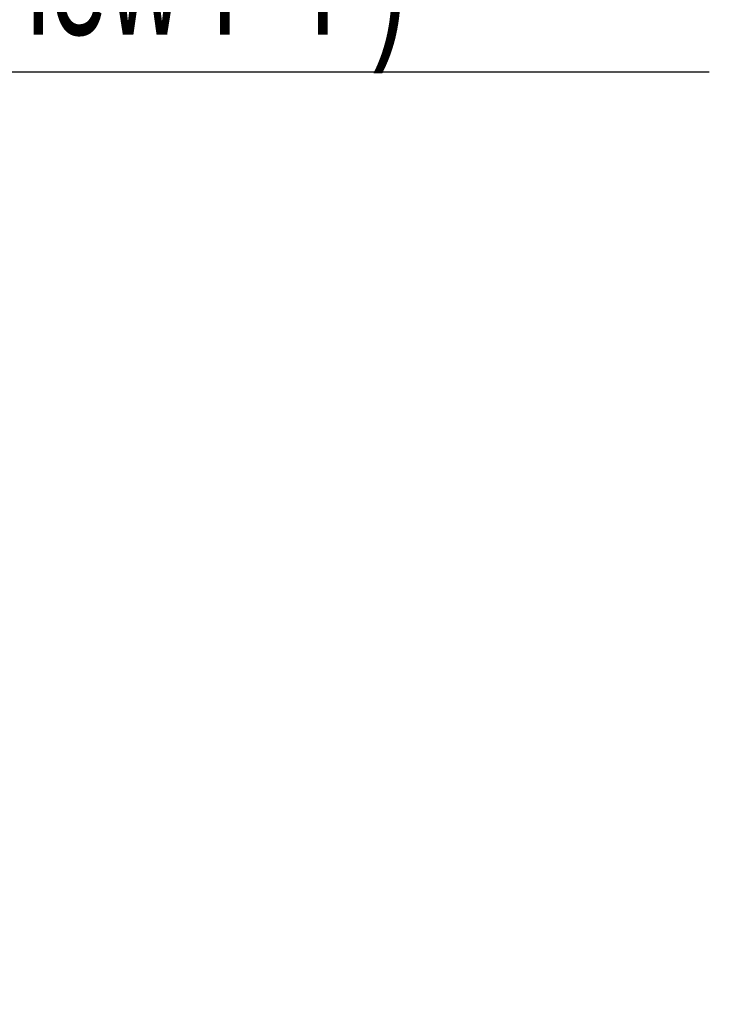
# Model space of a CAD drawing. Extents: x 0 to 8410, y 0 to 5940.
# Tile 99 of 210: x 7499 to 7768, y 1815 to 2199. Entities that reach past the tile are written whole.
import ezdxf

# ---------------------------------------------------------------- set-up
doc = ezdxf.new("R2010")
doc.units = 0
doc.header["$LTSCALE"] = 10
doc.layers.get('0').update_dxf_attribs({"linetype": 'CONTINUOUS'})
doc.styles.add('SLDTEXTSTYLE0', font='TXT', dxfattribs={"width": 0.605})
doc.dimstyles.new('SLDDIMSTYLE1', dxfattribs={"dimtxt": 50, "dimasz": 50, "dimexe": 0, "dimexo": 0.0625, "dimgap": 12.5, "dimtad": 1, "dimdec": 1, "dimrnd": 1e-09, "dimzin": 12, "dimtxsty": 'SLDTEXTSTYLE0', "dimsah": 1, "dimcen": 0.09, "dimazin": 3, "dimtfac": 1, "dimtofl": 0, "dimtmove": 0, "dimatfit": 3, "dimtolj": 1, "dimtzin": 12})

# ---------------------------------------------------------------- blocks, each defined once
blk = doc.blocks.new('_D_6')
at = {"color": 7, "linetype": 'CONTINUOUS'}
for p, q in [((6267.77, 2658.22), (6267.77, 1577.39)), ((7797.78, 2658.22), (7797.78, 1577.39)), ((6267.77, 1592.39), (7797.78, 1592.39))]:
    blk.add_line(p, q, dxfattribs=at)
for points in [[(6267.77, 1592.39), (6317.77, 1584.89), (6317.77, 1599.89)], [(7797.78, 1592.39), (7747.78, 1599.89), (7747.78, 1584.89)]]:
    blk.add_solid(points, dxfattribs=at)
at = {"color": 7, "linetype": 'CONTINUOUS', "insert": (6956.39, 1656.84), "char_height": 50, "attachment_point": 1, "rotation": 360, "style": 'SLDTEXTSTYLE0'}
blk.add_mtext('1530', dxfattribs=at)
blk = doc.blocks.new('_D_8')
at = {"color": 7, "linetype": 'CONTINUOUS'}
for p, q in [((7420.78, 2211.09), (7420.78, 2163.24)), ((7032.78, 2190.57), (7032.78, 2163.24)), ((7032.78, 2178.24), (7420.78, 2178.24)), ((7420.78, 2178.24), (7767.58, 2178.24))]:
    blk.add_line(p, q, dxfattribs=at)
for points in [[(7032.78, 2178.24), (7082.78, 2170.74), (7082.78, 2185.74)], [(7420.78, 2178.24), (7370.78, 2185.74), (7370.78, 2170.74)]]:
    blk.add_solid(points, dxfattribs=at)
at = {"color": 7, "linetype": 'CONTINUOUS', "char_height": 50, "attachment_point": 1, "style": 'SLDTEXTSTYLE0'}
for s, insert in [('388', (7481.47, 2396.17)), ('(4x M10', (7481.47, 2319.43)), ('view F-F)', (7481.47, 2242.7))]:
    blk.add_mtext(s, dxfattribs=dict(at, insert=insert))

msp = doc.modelspace()

# ---------------------------------------------------------------- dimensions: what is measured, and where the dimension line sits
at = {"color": 7, "linetype": 'CONTINUOUS'}
dim = msp.add_linear_dim(base=(7797.78, 1592.39), p1=(6267.77, 2678.22), p2=(7797.78, 2678.22), angle=360, dimstyle='SLDDIMSTYLE1', dxfattribs=at)
dim.commit()
dim.dimension.update_dxf_attribs({"geometry": '_D_6', "text_midpoint": (7032.78, 1592.39), "dimtype": 160})
dim = msp.add_linear_dim(base=(7420.78, 2178.24), p1=(7032.78, 2210.57), p2=(7420.78, 2231.09), text='<>\\P(4x M10 \\Pview F-F)', dimstyle='SLDDIMSTYLE1', dxfattribs=at)
dim.commit()
dim.dimension.update_dxf_attribs({"geometry": '_D_8', "text_midpoint": (7624.52, 2178.24), "dimtype": 160})

doc.saveas('drawing.dxf')
